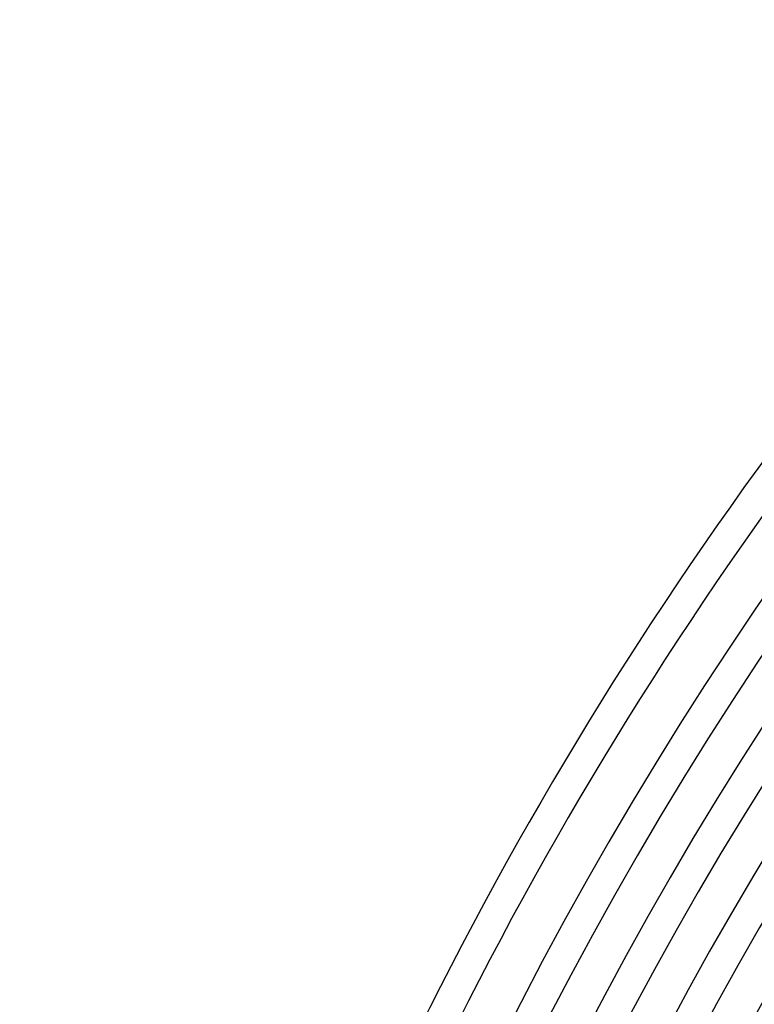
# Model space of a CAD drawing. Header units: millimetres. Extents: x -535 to 535, y -535 to 535.
# Tile 51 of 106: x -490 to -397, y 220 to 345. Entities that reach past the tile are written whole.
import ezdxf

# ---------------------------------------------------------------- set-up
doc = ezdxf.new("R2010")
doc.units = ezdxf.units.MM
doc.layers.add('THICK', color=7, linetype='Continuous')

msp = doc.modelspace()

# ---------------------------------------------------------------- linework, layer by layer
at = {"layer": 'THICK'}
for radius, start, end in [(490, 135.2336, 179.7664), (486, 135.2168, 179.7833), (480, 135.2387, 179.7613), (476, 135.15, 179.85), (471, 135.2433, 179.7567), (467, 135.1666, 179.8333), (462, 135.2481, 179.752), (458, 135.1821, 179.8179), (453, 135.253, 179.7471), (449, 135.1966, 179.8034), (444, 135.2581, 179.7419), (440, 135.2104, 179.7896), (435, 135.2634, 179.7366), (431, 135.2236, 179.7765), (426, 135.269, 179.731), (422, 135.2363, 179.7637), (417, 135.2748, 179.7252), (413, 135.2485, 179.7515), (408, 135.2808, 179.7192), (404, 135.2604, 179.7396), (399, 135.2872, 179.7128)]:
    msp.add_arc((0, 0), radius, start, end, dxfattribs=at)

doc.saveas('drawing.dxf')
